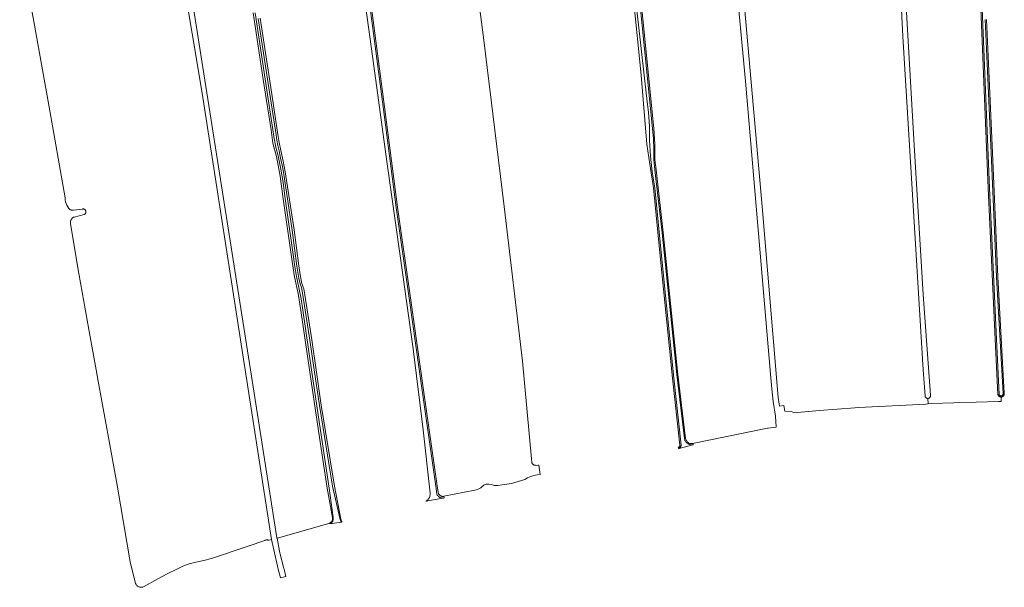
# Model space of a CAD drawing. Header units: metres. Extents: x 125158 to 132124, y 450612 to 454469.
# Tile 36 of 173: x 125848 to 126367, y 450885 to 451184. Entities that reach past the tile are written whole.
import ezdxf

# ---------------------------------------------------------------- set-up
doc = ezdxf.new("R2010")
doc.units = ezdxf.units.M
for name, color, linetype, lineweight in [('B-XX-OG-TERREIN_CULTUURSCHEIDING-GV', 8, 'Continuous', 18), ('B-XX-OG-WATER-GV', 8, 'Continuous', 18), ('B-XX-OG-WATER_SLOOT-GV', 8, 'Continuous', 18), ('B-XX-OG-WEG-GV', 8, 'Continuous', 18)]:
    doc.layers.add(name, color=color, linetype=linetype, lineweight=lineweight)

msp = doc.modelspace()

# ---------------------------------------------------------------- linework, layer by layer
at = {"layer": 'B-XX-OG-TERREIN_CULTUURSCHEIDING-GV'}
for points in [[(125848.15, 451223.24), (125855.64, 451183.34), (125863.54, 451139.42), (125872.06, 451090.53), (125872.13, 451089.47), (125872.3, 451088.49), (125872.58, 451087.54), (125872.97, 451086.63), (125873.45, 451085.77), (125874.02, 451084.96), (125874.2, 451084.76), (125874.4, 451084.58), (125874.61, 451084.42), (125874.84, 451084.29), (125875.09, 451084.18), (125875.34, 451084.09), (125875.6, 451084.03), (125875.87, 451084), (125876.14, 451084), (125876.42, 451084.02), (125881.19, 451084.64), (125881.37, 451084.67), (125881.53, 451084.69), (125881.68, 451084.68), (125881.83, 451084.66), (125881.98, 451084.63), (125882.13, 451084.58), (125882.26, 451084.52), (125882.4, 451084.44), (125882.52, 451084.35), (125882.63, 451084.25), (125882.74, 451084.14), (125882.83, 451084.01), (125882.91, 451083.88), (125882.97, 451083.74), (125883.03, 451083.6), (125883.06, 451083.45), (125883.08, 451083.3), (125883.09, 451083.15), (125883.08, 451083), (125883.06, 451082.84), (125883.02, 451082.7), (125882.96, 451082.55), (125882.9, 451082.42), (125882.82, 451082.29), (125882.72, 451082.17), (125882.62, 451082.06), (125882.5, 451081.96), (125882.37, 451081.87), (125882.24, 451081.79), (125882.08, 451081.72), (125876.84, 451080.41), (125876.57, 451080.29), (125876.3, 451080.13), (125876.04, 451079.95), (125875.81, 451079.74), (125875.59, 451079.51), (125875.4, 451079.26), (125875.24, 451078.99), (125875.1, 451078.71), (125875, 451078.41), (125874.92, 451078.1), (125874.88, 451077.79), (125874.86, 451077.48), (125874.88, 451077.16), (125874.94, 451076.82), (125879.32, 451050.65), (125884.55, 451021.14), (125888.44, 451000), (125889.55, 450993.97), (125895.28, 450962.37), (125899.55, 450939.26), (125906.42, 450898.87), (125908.97, 450888.08), (125909.05, 450887.73), (125909.15, 450887.43), (125909.28, 450887.14), (125909.44, 450886.87), (125909.62, 450886.61), (125909.83, 450886.37), (125910.06, 450886.15), (125910.31, 450885.96), (125910.58, 450885.79), (125910.86, 450885.65), (125911.16, 450885.54), (125911.47, 450885.46), (125911.78, 450885.4), (125912.1, 450885.38), (125912.41, 450885.4), (125912.73, 450885.44), (125913.04, 450885.51), (125913.31, 450885.61), (125920.94, 450889.8), (125925.84, 450892.52), (125930.91, 450894.88), (125934.13, 450896.44), (125937.53, 450897.67), (125941.01, 450898.55), (125945.12, 450899.51), (125949.19, 450900.5), (125968.53, 450906.98), (125977.3, 450910.11), (125977.48, 450910.19), (125977.73, 450910.27), (125977.98, 450910.32), (125978.23, 450910.35), (125978.49, 450910.35), (125978.74, 450910.32), (125978.99, 450910.27), (125979.24, 450910.2), (125979.42, 450910.12), (125980.93, 450910.56), (125967, 451000), (125944.3, 451145.71), (125918.23, 451300.93)], [(126226, 451236.99), (126239.37, 451085.91), (126247.83, 450985.37), (126248.63, 450980.74), (126250.88, 450981.14), (126251.38, 450978.09), (126254.88, 450978.06), (126256.16, 450977.21), (126269.7, 450978.45), (126288.24, 450979.85), (126290.34, 450980.16), (126325.66, 450981.89), (126326.97, 450982.03), (126326.78, 450984.87), (126326.73, 450984.87), (126326.58, 450984.88), (126326.44, 450984.9), (126326.3, 450984.93), (126326.16, 450984.98), (126326.03, 450985.04), (126325.9, 450985.11), (126325.79, 450985.2), (126325.68, 450985.3), (126325.58, 450985.4), (126325.5, 450985.52), (126325.42, 450985.65), (126325.36, 450985.78), (126325.32, 450985.92), (126325.28, 450986.06), (126325.27, 450986.26), (126324.31, 450999.85), (126318.47, 451095.02), (126313.64, 451175.54), (126309.3, 451261.49)], [(126028.55, 451227.61), (126034.48, 451183.87), (126040.9, 451134.46), (126047.33, 451085.53), (126054.14, 451037.79), (126061.08, 450987.96), (126068.27, 450937.56), (126068.9, 450934.56), (126068.97, 450934.43), (126069.14, 450934.21), (126069.33, 450934.01), (126069.54, 450933.83), (126069.77, 450933.67), (126070.01, 450933.54), (126070.27, 450933.43), (126070.54, 450933.35), (126070.81, 450933.29), (126071.08, 450933.27), (126071.36, 450933.28), (126071.65, 450933.31), (126088.09, 450936.55), (126088.92, 450936.76), (126089.69, 450937.05), (126090.44, 450937.41), (126091.14, 450937.84), (126091.77, 450938.33), (126092.02, 450938.58), (126092.37, 450938.88), (126092.75, 450939.14), (126093.16, 450939.36), (126093.59, 450939.53), (126094.03, 450939.66), (126094.49, 450939.74), (126094.95, 450939.77), (126095.43, 450939.75), (126096.68, 450939.53), (126097.84, 450939.17), (126098.22, 450939.04), (126098.57, 450938.97), (126098.92, 450938.92), (126099.27, 450938.92), (126099.62, 450938.95), (126100.01, 450939.02), (126107.38, 450940.02), (126114.41, 450942.12), (126115.84, 450942.96), (126117.44, 450943.7), (126119.11, 450944.26), (126120.83, 450944.64), (126122.49, 450944.84), (126121.73, 450949.72), (126121.46, 450949.67), (126120.72, 450949.62), (126120.01, 450949.65), (126119.8, 450949.66), (126119.57, 450949.7), (126119.36, 450949.76), (126119.14, 450949.85), (126118.94, 450949.95), (126118.75, 450950.08), (126118.58, 450950.22), (126118.42, 450950.39), (126118.28, 450950.57), (126118.16, 450950.76), (126118.05, 450951), (126117.82, 450952.96), (126113.15, 451004.53), (126103.49, 451086.02), (126092.63, 451174.92), (126085.39, 451230.37)], [(125935.57, 451217.33), (125969.77, 451000), (125983.71, 450911.5), (125983.76, 450911.23), (125985.83, 450911.74), (126011.12, 450919.03), (126011.38, 450919.11), (126011.49, 450919.15), (126011.61, 450919.2), (126011.82, 450919.32), (126012.03, 450919.45), (126012.22, 450919.61), (126012.4, 450919.79), (126012.56, 450919.98), (126012.69, 450920.18), (126012.81, 450920.4), (126012.91, 450920.63), (126012.98, 450920.87), (126013.02, 450921.11), (126013.04, 450921.36), (126013.04, 450921.61), (126013.02, 450921.86), (126012.96, 450922.13), (126010.23, 450937.52), (126005.69, 450967.81), (126000.91, 451000), (125996.28, 451031.24), (125994.91, 451040.13), (125992.98, 451048.93), (125992.19, 451053.55), (125991.53, 451058.16), (125986.91, 451091.3), (125985.44, 451101.91), (125983.4, 451112.38), (125981.62, 451119.24), (125980.61, 451126.28), (125976.48, 451152.92), (125971.17, 451187.9)], [(126313.74, 451219.08), (126319.58, 451118.18), (126324.35, 451039.54), (126328.11, 450986.59), (126328.13, 450986.41), (126328.14, 450986.26), (126328.12, 450986.12), (126328.1, 450985.97), (126328.06, 450985.83), (126328, 450985.7), (126327.93, 450985.57), (126327.85, 450985.45), (126327.76, 450985.34), (126327.66, 450985.24), (126327.54, 450985.15), (126327.42, 450985.07), (126327.29, 450985), (126327.16, 450984.95), (126327.02, 450984.91), (126326.87, 450984.88), (126326.78, 450984.87), (126326.97, 450982.03), (126328.66, 450982.2), (126363.98, 450983.26), (126365.44, 450983.29), (126365.44, 450985.6), (126365.36, 450985.6), (126365.19, 450985.6), (126365.02, 450985.63), (126364.86, 450985.67), (126364.7, 450985.72), (126364.55, 450985.8), (126364.4, 450985.88), (126364.27, 450985.99), (126364.14, 450986.1), (126364.03, 450986.23), (126363.93, 450986.36), (126363.84, 450986.51), (126363.77, 450986.67), (126363.7, 450986.88), (126362.23, 451016.1), (126358.61, 451095.55), (126354.72, 451190.17)], [(126173.89, 451211.23), (126182.28, 451127.12), (126182.87, 451118.81), (126182.86, 451110.53), (126183.2, 451107.95), (126183.55, 451105.32), (126187.34, 451072.2), (126195.04, 450997.46), (126199.07, 450963.8), (126199.13, 450963.48), (126199.23, 450963.17), (126199.36, 450962.87), (126199.51, 450962.58), (126199.7, 450962.31), (126199.91, 450962.06), (126200.15, 450961.84), (126200.41, 450961.64), (126200.68, 450961.46), (126200.98, 450961.32), (126201.28, 450961.2), (126201.6, 450961.12), (126201.92, 450961.07), (126202.25, 450961.05), (126202.58, 450961.07), (126202.95, 450961.13), (126203.22, 450961.2), (126203.59, 450961.34), (126242.27, 450969.25), (126242.52, 450969.27), (126246.86, 450969.64), (126246.51, 450975.58), (126245.19, 450983.26), (126244.52, 450989.87), (126243.77, 450997.72), (126230.72, 451151.91), (126225.23, 451210.12)]]:
    msp.add_lwpolyline(points, dxfattribs=at)
at = {"layer": 'B-XX-OG-WATER-GV'}
for points in [[(126027.77, 451211.22), (126034.79, 451160.14), (126041.62, 451109.59), (126048.66, 451059.91), (126055.56, 451010.97), (126060.83, 450968.34), (126064.36, 450936.61), (126064.49, 450935.04), (126064.51, 450934.65), (126064.49, 450934.26), (126064.44, 450933.87), (126064.35, 450933.49), (126064.23, 450933.12), (126064.08, 450932.76), (126063.9, 450932.42), (126063.69, 450932.09), (126063.45, 450931.78), (126063.18, 450931.49), (126062.89, 450931.23), (126062.58, 450931), (126062.29, 450930.82), (126062.27, 450930.81), (126071.17, 450932.36), (126070.85, 450932.41), (126070.53, 450932.45), (126070.22, 450932.52), (126069.92, 450932.62), (126069.63, 450932.75), (126069.35, 450932.9), (126069.09, 450933.07), (126068.84, 450933.27), (126068.61, 450933.49), (126068.41, 450933.73), (126068.22, 450933.98), (126068.06, 450934.26), (126067.55, 450937.46), (126060.36, 450987.86), (126053.42, 451037.69), (126046.61, 451085.43), (126040.18, 451134.37), (126033.75, 451183.77), (126027.83, 451227.5)], [(126168.87, 451229.17), (126174.43, 451180.01), (126178.62, 451142.73), (126179.48, 451135.51), (126179.98, 451128.25), (126180.11, 451120.97), (126180.52, 451112.55), (126181.41, 451104.16), (126182.79, 451095.84), (126186.51, 451058.14), (126192.83, 450995.55), (126196.67, 450960.32), (126196.67, 450960.15), (126196.66, 450959.98), (126196.63, 450959.81), (126196.58, 450959.65), (126196.53, 450959.49), (126196.46, 450959.34), (126196.37, 450959.19), (126196.28, 450959.06), (126196.17, 450958.93), (126196.05, 450958.81), (126195.92, 450958.7), (126195.79, 450958.6), (126195.65, 450958.5), (126202.81, 450960.48), (126202.47, 450960.46), (126202.14, 450960.45), (126201.81, 450960.48), (126201.48, 450960.53), (126201.16, 450960.61), (126200.84, 450960.72), (126200.54, 450960.86), (126200.25, 450961.02), (126199.97, 450961.21), (126199.71, 450961.42), (126199.48, 450961.65), (126199.26, 450961.9), (126199.06, 450962.17), (126198.89, 450962.45), (126198.75, 450962.75), (126198.63, 450963.06), (126198.54, 450963.38), (126198.47, 450963.71), (126194.44, 450997.39), (126186.74, 451072.14), (126182.95, 451105.24), (126182.72, 451106.99), (126182.49, 451108.74), (126182.26, 451110.49), (126182.34, 451116.03), (126182.14, 451121.56), (126181.68, 451127.07), (126173.29, 451211.17)], [(125972.17, 451188.05), (125977.49, 451153.07), (125981.61, 451126.43), (125982.19, 451121.76), (125983.12, 451117.14), (125984.4, 451112.61), (125985.82, 451105.6), (125987, 451098.54), (125987.91, 451091.44), (125992.54, 451058.3), (125992.97, 451055.24), (125993.45, 451052.18), (125993.98, 451049.13), (125995.33, 451043.26), (125996.43, 451037.35), (125997.28, 451031.39), (126001.94, 451000), (126006.7, 450967.96), (126011.24, 450937.67), (126013.32, 450922.19), (126013.37, 450921.95), (126013.4, 450921.69), (126013.41, 450921.44), (126013.4, 450921.19), (126013.37, 450920.94), (126013.31, 450920.69), (126013.23, 450920.45), (126013.13, 450920.22), (126013.01, 450920), (126012.87, 450919.78), (126012.71, 450919.59), (126012.54, 450919.4), (126012.35, 450919.24), (126012.15, 450919.09), (126011.93, 450918.95), (126011.67, 450918.83), (126017.75, 450919.68), (126017.45, 450920.15), (126017.19, 450920.65), (126016.98, 450921.17), (126013, 450938.57), (126006.07, 450981.11), (126003.32, 451000), (126001.06, 451015.52), (125997.42, 451039.29), (125997.1, 451041.28), (125996.61, 451043.23), (125995.94, 451045.14), (125995.27, 451048.25), (125994.71, 451051.38), (125994.24, 451054.52), (125991.74, 451073.49), (125987.09, 451103.99), (125986.42, 451107.74), (125985.67, 451111.48), (125984.85, 451115.2), (125984.22, 451118.04), (125983.68, 451120.89), (125983.24, 451123.76), (125979.51, 451148.52), (125973.85, 451185.01)], [(126355.35, 451190.2), (126359.24, 451095.58), (126362.85, 451016.13), (126364.34, 450986.96), (126364.41, 450986.79), (126364.48, 450986.67), (126364.57, 450986.57), (126364.71, 450986.44), (126364.86, 450986.34), (126365.03, 450986.28), (126365.16, 450986.24), (126365.31, 450986.23), (126365.49, 450986.24), (126365.62, 450986.26), (126365.75, 450986.31), (126365.87, 450986.36), (126365.99, 450986.44), (126366.09, 450986.53), (126366.19, 450986.64), (126366.26, 450986.74), (126366.33, 450986.87), (126366.38, 450987.05), (126366.41, 450987.23), (126366.41, 450987.41), (126366.38, 450987.54), (126363, 451048.86), (126360.35, 451110.24), (126357.86, 451165.14), (126356.99, 451184.43)]]:
    msp.add_lwpolyline(points, dxfattribs=at)
at = {"layer": 'B-XX-OG-WATER_SLOOT-GV'}
for points in [[(126027.83, 451227.5), (126033.75, 451183.77), (126040.18, 451134.37), (126046.61, 451085.43), (126053.42, 451037.69), (126060.36, 450987.86), (126067.55, 450937.46), (126068.06, 450934.26), (126068.22, 450933.98), (126068.41, 450933.73), (126068.61, 450933.49), (126068.84, 450933.27), (126069.09, 450933.07), (126069.35, 450932.9), (126069.63, 450932.75), (126069.92, 450932.62), (126070.22, 450932.52), (126070.53, 450932.45), (126070.85, 450932.41), (126071.17, 450932.36), (126071.48, 450932.4), (126071.79, 450932.45), (126071.65, 450933.31), (126071.36, 450933.28), (126071.08, 450933.27), (126070.81, 450933.29), (126070.54, 450933.35), (126070.27, 450933.43), (126070.01, 450933.54), (126069.77, 450933.67), (126069.54, 450933.83), (126069.33, 450934.01), (126069.14, 450934.21), (126068.97, 450934.43), (126068.9, 450934.56), (126068.27, 450937.56), (126061.08, 450987.96), (126054.14, 451037.79), (126047.33, 451085.53), (126040.9, 451134.46), (126034.48, 451183.87), (126028.55, 451227.61)], [(126171.56, 451195.27), (126175.63, 451155.2), (126178.73, 451118.74), (126180.31, 451108.28), (126182.19, 451095.76), (126185.91, 451058.08), (126192.23, 450995.49), (126196.07, 450960.28), (126196.07, 450960.15), (126196.05, 450960.01), (126196.02, 450959.87), (126195.98, 450959.74), (126195.92, 450959.62), (126195.85, 450959.5), (126195.77, 450959.38), (126195.67, 450959.28), (126195.57, 450959.19), (126195.46, 450959.11), (126195.34, 450959.04), (126195.23, 450958.99), (126195.48, 450958.44), (126195.49, 450958.44), (126195.65, 450958.5), (126195.79, 450958.6), (126195.92, 450958.7), (126196.05, 450958.81), (126196.17, 450958.93), (126196.28, 450959.06), (126196.37, 450959.19), (126196.46, 450959.34), (126196.53, 450959.49), (126196.58, 450959.65), (126196.63, 450959.81), (126196.66, 450959.98), (126196.67, 450960.15), (126196.67, 450960.32), (126192.83, 450995.55), (126186.51, 451058.14), (126182.79, 451095.84), (126181.41, 451104.16), (126180.52, 451112.55), (126180.11, 451120.97), (126179.98, 451128.25), (126179.48, 451135.51), (126178.62, 451142.73), (126174.43, 451180.01), (126168.87, 451229.17)], [(126173.29, 451211.17), (126181.68, 451127.07), (126182.14, 451121.56), (126182.34, 451116.03), (126182.26, 451110.49), (126182.49, 451108.74), (126182.72, 451106.99), (126182.95, 451105.24), (126186.74, 451072.14), (126194.44, 450997.39), (126198.47, 450963.71), (126198.54, 450963.38), (126198.63, 450963.06), (126198.75, 450962.75), (126198.89, 450962.45), (126199.06, 450962.17), (126199.26, 450961.9), (126199.48, 450961.65), (126199.71, 450961.42), (126199.97, 450961.21), (126200.25, 450961.02), (126200.54, 450960.86), (126200.84, 450960.72), (126201.16, 450960.61), (126201.48, 450960.53), (126201.81, 450960.48), (126202.14, 450960.45), (126202.47, 450960.46), (126202.81, 450960.48), (126203.13, 450960.56), (126202.95, 450961.13), (126202.58, 450961.07), (126202.25, 450961.05), (126201.92, 450961.07), (126201.6, 450961.12), (126201.28, 450961.2), (126200.98, 450961.32), (126200.68, 450961.46), (126200.41, 450961.64), (126200.15, 450961.84), (126199.91, 450962.06), (126199.7, 450962.31), (126199.51, 450962.58), (126199.36, 450962.87), (126199.23, 450963.17), (126199.13, 450963.48), (126199.07, 450963.8), (126195.04, 450997.46), (126187.34, 451072.2), (126183.55, 451105.32), (126183.2, 451107.95), (126182.86, 451110.53), (126182.87, 451118.81), (126182.28, 451127.12), (126173.89, 451211.23)], [(125971.17, 451187.9), (125976.48, 451152.92), (125980.61, 451126.28), (125981.62, 451119.24), (125983.4, 451112.38), (125985.44, 451101.91), (125986.91, 451091.3), (125991.53, 451058.16), (125992.19, 451053.55), (125992.98, 451048.93), (125994.91, 451040.13), (125996.28, 451031.24), (126000.91, 451000), (126005.69, 450967.81), (126010.23, 450937.52), (126012.96, 450922.13), (126013.02, 450921.86), (126013.04, 450921.61), (126013.04, 450921.36), (126013.02, 450921.11), (126012.98, 450920.87), (126012.91, 450920.63), (126012.81, 450920.4), (126012.69, 450920.18), (126012.56, 450919.98), (126012.4, 450919.79), (126012.22, 450919.61), (126012.03, 450919.45), (126011.82, 450919.32), (126011.61, 450919.2), (126011.49, 450919.15), (126011.65, 450918.82), (126011.67, 450918.83), (126011.93, 450918.95), (126012.15, 450919.09), (126012.35, 450919.24), (126012.54, 450919.4), (126012.71, 450919.59), (126012.87, 450919.78), (126013.01, 450920), (126013.13, 450920.22), (126013.23, 450920.45), (126013.31, 450920.69), (126013.37, 450920.94), (126013.4, 450921.19), (126013.41, 450921.44), (126013.4, 450921.69), (126013.37, 450921.95), (126013.32, 450922.19), (126011.24, 450937.67), (126006.7, 450967.96), (126001.94, 451000), (125997.28, 451031.39), (125996.43, 451037.35), (125995.33, 451043.26), (125993.98, 451049.13), (125993.45, 451052.18), (125992.97, 451055.24), (125992.54, 451058.3), (125987.91, 451091.44), (125987, 451098.54), (125985.82, 451105.6), (125984.4, 451112.61), (125983.12, 451117.14), (125982.19, 451121.76), (125981.61, 451126.43), (125977.49, 451153.07), (125972.17, 451188.05)], [(126354.72, 451190.17), (126358.61, 451095.55), (126362.23, 451016.1), (126363.7, 450986.88), (126363.77, 450986.67), (126363.84, 450986.51), (126363.93, 450986.36), (126364.03, 450986.23), (126364.14, 450986.1), (126364.27, 450985.99), (126364.4, 450985.88), (126364.55, 450985.8), (126364.7, 450985.72), (126364.86, 450985.67), (126365.02, 450985.63), (126365.19, 450985.6), (126365.36, 450985.6), (126365.44, 450985.6), (126365.53, 450985.61), (126365.7, 450985.63), (126365.86, 450985.68), (126366.02, 450985.74), (126366.17, 450985.81), (126366.32, 450985.9), (126366.45, 450986), (126366.57, 450986.12), (126366.68, 450986.25), (126366.78, 450986.39), (126366.86, 450986.54), (126366.93, 450986.69), (126366.98, 450986.85), (126367.02, 450987.02), (126367.04, 450987.19), (126367.04, 450987.36), (126367.01, 450987.58), (126363.62, 451048.89), (126360.98, 451110.27), (126358.49, 451165.17), (126357.62, 451184.46)], [(126356.99, 451184.43), (126357.86, 451165.14), (126360.35, 451110.24), (126363, 451048.86), (126366.38, 450987.54), (126366.41, 450987.41), (126366.41, 450987.23), (126366.38, 450987.05), (126366.33, 450986.87), (126366.26, 450986.74), (126366.19, 450986.64), (126366.09, 450986.53), (126365.99, 450986.44), (126365.87, 450986.36), (126365.75, 450986.31), (126365.62, 450986.26), (126365.49, 450986.24), (126365.31, 450986.23), (126365.16, 450986.24), (126365.03, 450986.28), (126364.86, 450986.34), (126364.71, 450986.44), (126364.57, 450986.57), (126364.48, 450986.67), (126364.41, 450986.79), (126364.34, 450986.96), (126362.85, 451016.13), (126359.24, 451095.58), (126355.35, 451190.2)], [(125973.85, 451185.01), (125979.51, 451148.52), (125983.24, 451123.76), (125983.68, 451120.89), (125984.22, 451118.04), (125984.85, 451115.2), (125985.67, 451111.48), (125986.42, 451107.74), (125987.09, 451103.99), (125991.74, 451073.49), (125994.24, 451054.52), (125994.71, 451051.38), (125995.27, 451048.25), (125995.94, 451045.14), (125996.61, 451043.23), (125997.1, 451041.28), (125997.42, 451039.29), (126001.06, 451015.52), (126003.32, 451000), (126006.07, 450981.11), (126013, 450938.57), (126016.98, 450921.17), (126017.19, 450920.65), (126017.45, 450920.15), (126017.75, 450919.68), (126018.05, 450919.91), (126017.9, 450920.11), (126017.58, 450920.69), (126017.33, 450921.28), (126014.01, 450938.73), (126007.08, 450981.27), (126004.35, 451000), (126002.07, 451015.67), (125998.43, 451039.46), (125997.86, 451042.51), (125996.92, 451045.4), (125995.98, 451049.99), (125995.25, 451054.67), (125992.74, 451073.64), (125988.09, 451104.16), (125987.05, 451109.81), (125985.84, 451115.42), (125984.94, 451119.65), (125984.25, 451123.91), (125980.52, 451148.67), (125974.86, 451185.16)]]:
    msp.add_lwpolyline(points, dxfattribs=at)
at = {"layer": 'B-XX-OG-WEG-GV'}
msp.add_lwpolyline([(125918.23, 451300.93), (125944.3, 451145.71), (125967, 451000), (125980.93, 450910.56), (125982.48, 450903.61), (125982.83, 450902.01), (125984.58, 450894.15), (125985.51, 450890.37), (125988.42, 450891.03), (125987.47, 450894.93), (125987.38, 450895.31), (125985.47, 450902.76), (125985.27, 450903.54), (125985.11, 450904.36), (125983.76, 450911.23), (125983.71, 450911.5), (125969.77, 451000), (125935.57, 451217.33)], dxfattribs=at)

doc.saveas('drawing.dxf')
